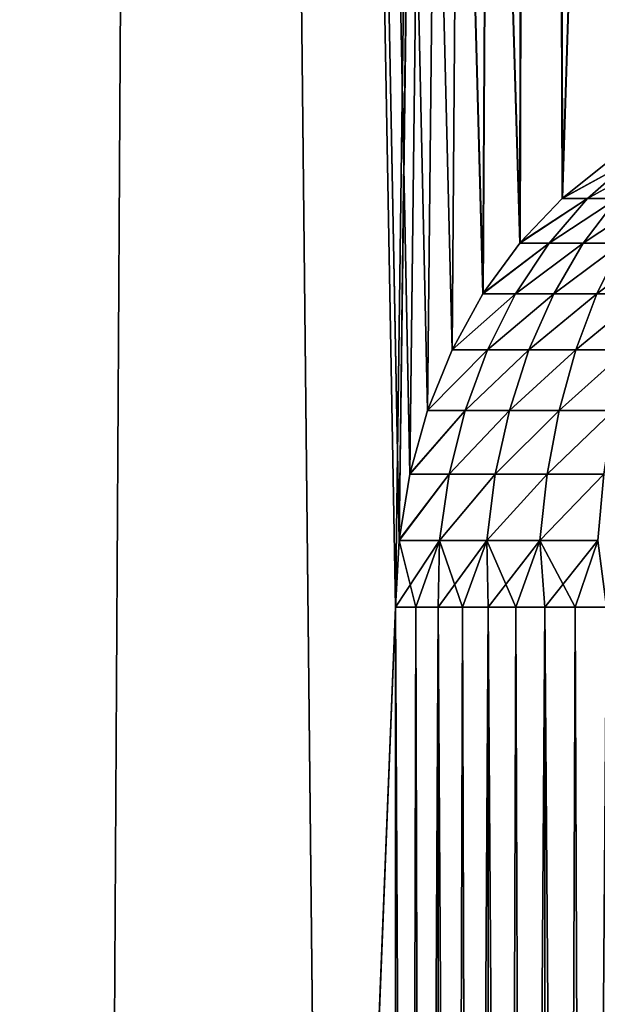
# Model space of a CAD drawing. Header units: millimetres. Extents: x -38 to 38, y -345 to 56.
# Tile 54 of 143: x -13.42 to -11.4, y 2.16 to 5.6. Entities that reach past the tile are written whole.
import ezdxf

# ---------------------------------------------------------------- set-up
doc = ezdxf.new("R2010")
doc.units = ezdxf.units.MM
doc.header["$LTSCALE"] = 33.374815
for name, color, linetype in [('1', 7, 'CONTINUOUS'), ('16', 7, 'CONTINUOUS'), ('20', 7, 'CONTINUOUS'), ('31', 7, 'CONTINUOUS'), ('34', 7, 'CONTINUOUS')]:
    doc.layers.add(name, color=color, linetype=linetype)

msp = doc.modelspace()

# ---------------------------------------------------------------- linework, layer by layer
at = {"layer": '1', "color": 32, "linetype": 'Continuous', "true_color": 0xd1691f}
for points in [[(-13.2474, -25, 16.2943), (-14.0137, 43.5, 15.6402), (-14.3319, -25, 15.3492), (-13.2474, -25, 16.2943)], [(-13.2474, -25, -16.2943), (-14.3319, -25, -15.3492), (-14.0137, 43.5, -15.6402), (-13.2474, -25, -16.2943)], [(-12.8346, 43.5, 16.6215), (-14.0137, 43.5, 15.6402), (-13.2474, -25, 16.2943), (-12.8346, 43.5, 16.6215)], [(-12.8346, 43.5, -16.6215), (-13.2474, -25, -16.2943), (-14.0137, 43.5, -15.6402), (-12.8346, 43.5, -16.6215)], [(-12.1008, -25, 17.1631), (-12.8346, 43.5, 16.6215), (-13.2474, -25, 16.2943), (-12.1008, -25, 17.1631)], [(-12.1008, 3.55, -17.1631), (-13.2474, -25, -16.2943), (-12.8346, 43.5, -16.6215), (-12.1008, 3.55, -17.1631)], [(-11.5872, 43.5, -17.5139), (-12.1008, 3.55, -17.1631), (-12.8346, 43.5, -16.6215), (-11.5872, 43.5, -17.5139)], [(-12.0506, 4.0158, 17.1984), (-12.8346, 43.5, 16.6215), (-12.051, 4.0138, 17.1981), (-12.0506, 4.0158, 17.1984)], [(-12.051, 4.0138, 17.1981), (-12.8346, 43.5, 16.6215), (-12.0882, 3.7849, 17.1719), (-12.051, 4.0138, 17.1981)], [(-12.0882, 3.7849, 17.1719), (-12.8346, 43.5, 16.6215), (-12.0884, 3.7826, 17.1718), (-12.0882, 3.7849, 17.1719)], [(-12.0884, 3.7826, 17.1718), (-12.8346, 43.5, 16.6215), (-12.1008, 3.55, 17.1631), (-12.0884, 3.7826, 17.1718)], [(-12.1008, 3.55, 17.1631), (-12.8346, 43.5, 16.6215), (-12.1008, -25, 17.1631), (-12.1008, 3.55, 17.1631)], [(-11.5872, 43.5, 17.5139), (-12.8346, 43.5, 16.6215), (-11.665, 4.8238, 17.4622), (-11.5872, 43.5, 17.5139)], [(-11.665, 4.8238, 17.4622), (-12.8346, 43.5, 16.6215), (-11.6665, 4.822, 17.4612), (-11.665, 4.8238, 17.4622)], [(-11.6665, 4.822, 17.4612), (-12.8346, 43.5, 16.6215), (-11.7942, 4.6464, 17.3752), (-11.6665, 4.822, 17.4612)], [(-11.7942, 4.6464, 17.3752), (-12.8346, 43.5, 16.6215), (-11.7954, 4.6446, 17.3744), (-11.7942, 4.6464, 17.3752)], [(-11.7954, 4.6446, 17.3744), (-12.8346, 43.5, 16.6215), (-11.9034, 4.4486, 17.3006), (-11.7954, 4.6446, 17.3744)], [(-11.9034, 4.4486, 17.3006), (-12.8346, 43.5, 16.6215), (-11.989, 4.2371, 17.2413), (-11.9034, 4.4486, 17.3006)], [(-11.989, 4.2371, 17.2413), (-12.8346, 43.5, 16.6215), (-12.0506, 4.0158, 17.1984), (-11.989, 4.2371, 17.2413)], [(-12.0884, 3.7826, -17.1718), (-12.1008, 3.55, -17.1631), (-11.5872, 43.5, -17.5139), (-12.0884, 3.7826, -17.1718)], [(-12.0882, 3.7848, -17.1719), (-12.0884, 3.7826, -17.1718), (-11.5872, 43.5, -17.5139), (-12.0882, 3.7848, -17.1719)], [(-12.051, 4.0138, -17.1981), (-12.0882, 3.7848, -17.1719), (-11.5872, 43.5, -17.5139), (-12.051, 4.0138, -17.1981)], [(-12.0506, 4.0158, -17.1984), (-12.051, 4.0138, -17.1981), (-11.5872, 43.5, -17.5139), (-12.0506, 4.0158, -17.1984)], [(-11.989, 4.2371, -17.2413), (-12.0506, 4.0158, -17.1984), (-11.5872, 43.5, -17.5139), (-11.989, 4.2371, -17.2413)], [(-11.9034, 4.4486, -17.3006), (-11.989, 4.2371, -17.2413), (-11.5872, 43.5, -17.5139), (-11.9034, 4.4486, -17.3006)], [(-11.7954, 4.6446, -17.3744), (-11.9034, 4.4486, -17.3006), (-11.5872, 43.5, -17.5139), (-11.7954, 4.6446, -17.3744)], [(-11.7942, 4.6465, -17.3752), (-11.7954, 4.6446, -17.3744), (-11.5872, 43.5, -17.5139), (-11.7942, 4.6465, -17.3752)], [(-11.6665, 4.822, -17.4612), (-11.7942, 4.6465, -17.3752), (-11.5872, 43.5, -17.5139), (-11.6665, 4.822, -17.4612)], [(-11.6649, 4.8238, -17.4622), (-11.6665, 4.822, -17.4612), (-11.5872, 43.5, -17.5139), (-11.6649, 4.8238, -17.4622)], [(-11.5187, 4.9775, 17.559), (-11.5872, 43.5, 17.5139), (-11.665, 4.8238, 17.4622), (-11.5187, 4.9775, 17.559)], [(-11.5187, 4.9775, -17.559), (-11.6649, 4.8238, -17.4622), (-11.5872, 43.5, -17.5139), (-11.5187, 4.9775, -17.559)], [(-10.2778, 43.5, -18.313), (-11.5187, 4.9775, -17.559), (-11.5872, 43.5, -17.5139), (-10.2778, 43.5, -18.313)], [(-11.5171, 4.979, 17.5601), (-11.5872, 43.5, 17.5139), (-11.5187, 4.9775, 17.559), (-11.5171, 4.979, 17.5601)], [(-10.2778, 43.5, 18.313), (-11.5872, 43.5, 17.5139), (-10.4133, 5.35, 18.2363), (-10.2778, 43.5, 18.313)], [(-10.4133, 5.35, 18.2363), (-11.5872, 43.5, 17.5139), (-10.5, 5.35, 18.1865), (-10.4133, 5.35, 18.2363)], [(-10.5, 5.35, 18.1865), (-11.5872, 43.5, 17.5139), (-10.5865, 5.35, 18.1363), (-10.5, 5.35, 18.1865)], [(-10.5865, 5.35, 18.1363), (-11.5872, 43.5, 17.5139), (-10.7887, 5.3346, 18.0168), (-10.5865, 5.35, 18.1363)], [(-10.7887, 5.3346, 18.0168), (-11.5872, 43.5, 17.5139), (-10.9864, 5.2886, 17.8969), (-10.7887, 5.3346, 18.0168)], [(-10.9864, 5.2886, 17.8969), (-11.5872, 43.5, 17.5139), (-11.176, 5.2128, 17.7791), (-10.9864, 5.2886, 17.8969)], [(-11.176, 5.2128, 17.7791), (-11.5872, 43.5, 17.5139), (-11.3544, 5.1085, 17.6657), (-11.176, 5.2128, 17.7791)], [(-11.3544, 5.1085, 17.6657), (-11.5872, 43.5, 17.5139), (-11.5171, 4.979, 17.5601), (-11.3544, 5.1085, 17.6657)], [(-11.5171, 4.979, -17.5601), (-11.5187, 4.9775, -17.559), (-10.2778, 43.5, -18.313), (-11.5171, 4.979, -17.5601)], [(-11.3544, 5.1085, -17.6657), (-11.5171, 4.979, -17.5601), (-10.2778, 43.5, -18.313), (-11.3544, 5.1085, -17.6657)], [(-12.1008, -25, -17.1631), (-13.2474, -25, -16.2943), (-12.1008, 3.55, -17.1631), (-12.1008, -25, -17.1631)]]:
    msp.add_3dface(points, dxfattribs=at)
at = {"layer": '16', "color": 32, "linetype": 'Continuous', "true_color": 0xd1691f}
for points in [[(-11.9514, 3.55, -16.9603), (-12.1008, -25, -17.1631), (-12.0294, 3.55, -17.0592), (-11.9514, 3.55, -16.9603)], [(-11.9514, -25, -16.9603), (-12.1008, -25, -17.1631), (-11.9514, 3.55, -16.9603), (-11.9514, -25, -16.9603)], [(-12.1008, -25, -17.1631), (-12.1008, 3.55, -17.1631), (-12.0294, 3.55, -17.0592), (-12.1008, -25, -17.1631)], [(-11.8669, 3.55, -16.8668), (-11.9514, -25, -16.9603), (-11.9514, 3.55, -16.9603), (-11.8669, 3.55, -16.8668)], [(-11.7764, -25, -16.7791), (-11.9514, -25, -16.9603), (-11.7764, 3.55, -16.7791), (-11.7764, -25, -16.7791)], [(-11.7764, 3.55, -16.7791), (-11.9514, -25, -16.9603), (-11.8669, 3.55, -16.8668), (-11.7764, 3.55, -16.7791)], [(-11.5791, -25, -16.6227), (-11.7764, -25, -16.7791), (-11.579, 3.55, -16.6227), (-11.5791, -25, -16.6227)], [(-11.579, 3.55, -16.6227), (-11.7764, -25, -16.7791), (-11.6803, 3.55, -16.6976), (-11.579, 3.55, -16.6227)], [(-11.6803, 3.55, -16.6976), (-11.7764, -25, -16.7791), (-11.7764, 3.55, -16.7791), (-11.6803, 3.55, -16.6976)], [(-11.3627, -25, -16.4937), (-11.5791, -25, -16.6227), (-11.3627, 3.55, -16.4937), (-11.3627, -25, -16.4937)], [(-11.3627, 3.55, -16.4937), (-11.5791, -25, -16.6227), (-11.473, 3.55, -16.5546), (-11.3627, 3.55, -16.4937)], [(-11.473, 3.55, -16.5546), (-11.5791, -25, -16.6227), (-11.579, 3.55, -16.6227), (-11.473, 3.55, -16.5546)]]:
    msp.add_3dface(points, dxfattribs=at)
at = {"layer": '20', "color": 32, "linetype": 'Continuous', "true_color": 0xd1691f}
for points in [[(-12.1008, 3.55, 17.1631), (-11.9514, -25, 16.9603), (-12.0294, 3.55, 17.0592), (-12.1008, 3.55, 17.1631)], [(-12.1008, 3.55, 17.1631), (-12.1008, -25, 17.1631), (-11.9514, -25, 16.9603), (-12.1008, 3.55, 17.1631)], [(-12.0294, 3.55, 17.0592), (-11.9514, -25, 16.9603), (-11.9514, 3.55, 16.9603), (-12.0294, 3.55, 17.0592)], [(-11.9514, 3.55, 16.9603), (-11.7764, -25, 16.7791), (-11.8669, 3.55, 16.8668), (-11.9514, 3.55, 16.9603)], [(-11.9514, -25, 16.9603), (-11.7764, -25, 16.7791), (-11.9514, 3.55, 16.9603), (-11.9514, -25, 16.9603)], [(-11.8669, 3.55, 16.8668), (-11.7764, -25, 16.7791), (-11.7764, 3.55, 16.7791), (-11.8669, 3.55, 16.8668)], [(-11.7764, 3.55, 16.7791), (-11.5791, -25, 16.6227), (-11.6803, 3.55, 16.6976), (-11.7764, 3.55, 16.7791)], [(-11.7764, -25, 16.7791), (-11.5791, -25, 16.6227), (-11.7764, 3.55, 16.7791), (-11.7764, -25, 16.7791)], [(-11.6803, 3.55, 16.6976), (-11.5791, -25, 16.6227), (-11.579, 3.55, 16.6227), (-11.6803, 3.55, 16.6976)], [(-11.5791, -25, 16.6227), (-11.3627, -25, 16.4937), (-11.579, 3.55, 16.6227), (-11.5791, -25, 16.6227)], [(-11.579, 3.55, 16.6227), (-11.3627, -25, 16.4937), (-11.473, 3.55, 16.5546), (-11.579, 3.55, 16.6227)], [(-11.473, 3.55, 16.5546), (-11.3627, -25, 16.4937), (-11.3627, 3.55, 16.4937), (-11.473, 3.55, 16.5546)]]:
    msp.add_3dface(points, dxfattribs=at)
at = {"layer": '31', "color": 32, "linetype": 'Continuous', "true_color": 0xd1691f}
for points in [[(-11.5187, 4.9775, -17.559), (-11.2803, 5.1085, -17.5602), (-11.4299, 4.9775, -17.4336), (-11.5187, 4.9775, -17.559)], [(-11.5187, 4.9775, -17.559), (-11.5171, 4.979, -17.5601), (-11.2803, 5.1085, -17.5602), (-11.5187, 4.9775, -17.559)], [(-11.5171, 4.979, -17.5601), (-11.3544, 5.1085, -17.6657), (-11.2803, 5.1085, -17.5602), (-11.5171, 4.979, -17.5601)], [(-11.2803, 5.1085, -17.5602), (-11.1934, 5.1085, -17.4651), (-11.4299, 4.9775, -17.4336), (-11.2803, 5.1085, -17.5602)], [(-11.4299, 4.9775, -17.4336), (-11.1934, 5.1085, -17.4651), (-11.3257, 4.9775, -17.3206), (-11.4299, 4.9775, -17.4336)], [(-11.6665, 4.822, -17.4612), (-11.6649, 4.8238, -17.4622), (-11.4299, 4.9775, -17.4336), (-11.6665, 4.822, -17.4612)], [(-11.6665, 4.822, -17.4612), (-11.4299, 4.9775, -17.4336), (-11.5642, 4.822, -17.318), (-11.6665, 4.822, -17.4612)], [(-11.6649, 4.8238, -17.4622), (-11.5187, 4.9775, -17.559), (-11.4299, 4.9775, -17.4336), (-11.6649, 4.8238, -17.4622)], [(-11.4299, 4.9775, -17.4336), (-11.3257, 4.9775, -17.3206), (-11.5642, 4.822, -17.318), (-11.4299, 4.9775, -17.4336)], [(-11.5642, 4.822, -17.318), (-11.3257, 4.9775, -17.3206), (-11.4445, 4.822, -17.1891), (-11.5642, 4.822, -17.318)], [(-11.3257, 4.9775, -17.3206), (-11.2079, 4.9775, -17.2219), (-11.4445, 4.822, -17.1891), (-11.3257, 4.9775, -17.3206)], [(-11.4445, 4.822, -17.1891), (-11.2079, 4.9775, -17.2219), (-11.3092, 4.822, -17.0766), (-11.4445, 4.822, -17.1891)], [(-11.7954, 4.6446, -17.3744), (-11.5642, 4.822, -17.318), (-11.6812, 4.6446, -17.2158), (-11.7954, 4.6446, -17.3744)], [(-11.7954, 4.6446, -17.3744), (-11.7942, 4.6465, -17.3752), (-11.5642, 4.822, -17.318), (-11.7954, 4.6446, -17.3744)], [(-11.7942, 4.6465, -17.3752), (-11.6665, 4.822, -17.4612), (-11.5642, 4.822, -17.318), (-11.7942, 4.6465, -17.3752)], [(-11.5642, 4.822, -17.318), (-11.4445, 4.822, -17.1891), (-11.6812, 4.6446, -17.2158), (-11.5642, 4.822, -17.318)], [(-11.6812, 4.6446, -17.2158), (-11.4445, 4.822, -17.1891), (-11.5478, 4.6446, -17.0731), (-11.6812, 4.6446, -17.2158)], [(-11.4445, 4.822, -17.1891), (-11.3092, 4.822, -17.0766), (-11.5478, 4.6446, -17.0731), (-11.4445, 4.822, -17.1891)], [(-11.5478, 4.6446, -17.0731), (-11.3092, 4.822, -17.0766), (-11.3973, 4.6446, -16.9486), (-11.5478, 4.6446, -17.0731)], [(-11.3092, 4.822, -17.0766), (-11.1607, 4.822, -16.9822), (-11.3973, 4.6446, -16.9486), (-11.3092, 4.822, -17.0766)], [(-11.3973, 4.6446, -16.9486), (-11.1607, 4.822, -16.9822), (-11.2321, 4.6446, -16.8443), (-11.3973, 4.6446, -16.9486)], [(-11.9034, 4.4486, -17.3006), (-11.6812, 4.6446, -17.2158), (-11.7792, 4.4486, -17.1292), (-11.9034, 4.4486, -17.3006)], [(-11.9034, 4.4486, -17.3006), (-11.7954, 4.6446, -17.3744), (-11.6812, 4.6446, -17.2158), (-11.9034, 4.4486, -17.3006)], [(-11.6812, 4.6446, -17.2158), (-11.5478, 4.6446, -17.0731), (-11.7792, 4.4486, -17.1292), (-11.6812, 4.6446, -17.2158)], [(-11.7792, 4.4486, -17.1292), (-11.5478, 4.6446, -17.0731), (-11.6343, 4.4486, -16.975), (-11.7792, 4.4486, -17.1292)], [(-11.6343, 4.4486, -16.975), (-11.3973, 4.6446, -16.9486), (-11.4709, 4.4486, -16.8405), (-11.6343, 4.4486, -16.975)], [(-11.5478, 4.6446, -17.0731), (-11.3973, 4.6446, -16.9486), (-11.6343, 4.4486, -16.975), (-11.5478, 4.6446, -17.0731)], [(-11.4709, 4.4486, -16.8405), (-11.2321, 4.6446, -16.8443), (-11.2917, 4.4486, -16.7279), (-11.4709, 4.4486, -16.8405)], [(-11.3973, 4.6446, -16.9486), (-11.2321, 4.6446, -16.8443), (-11.4709, 4.4486, -16.8405), (-11.3973, 4.6446, -16.9486)], [(-11.989, 4.2371, -17.2413), (-11.7792, 4.4486, -17.1292), (-11.8569, 4.2371, -17.0598), (-11.989, 4.2371, -17.2413)], [(-11.989, 4.2371, -17.2413), (-11.9034, 4.4486, -17.3006), (-11.7792, 4.4486, -17.1292), (-11.989, 4.2371, -17.2413)], [(-11.7792, 4.4486, -17.1292), (-11.6343, 4.4486, -16.975), (-11.8569, 4.2371, -17.0598), (-11.7792, 4.4486, -17.1292)], [(-11.8569, 4.2371, -17.0598), (-11.6343, 4.4486, -16.975), (-11.7027, 4.2371, -16.8965), (-11.8569, 4.2371, -17.0598)], [(-11.6343, 4.4486, -16.975), (-11.4709, 4.4486, -16.8405), (-11.7027, 4.2371, -16.8965), (-11.6343, 4.4486, -16.975)], [(-11.7027, 4.2371, -16.8965), (-11.4709, 4.4486, -16.8405), (-11.5291, 4.2371, -16.7542), (-11.7027, 4.2371, -16.8965)], [(-11.5291, 4.2371, -16.7542), (-11.2917, 4.4486, -16.7279), (-11.3387, 4.2371, -16.635), (-11.5291, 4.2371, -16.7542)], [(-11.4709, 4.4486, -16.8405), (-11.2917, 4.4486, -16.7279), (-11.5291, 4.2371, -16.7542), (-11.4709, 4.4486, -16.8405)], [(-12.051, 4.0138, -17.1981), (-11.8569, 4.2371, -17.0598), (-11.913, 4.0138, -17.0092), (-12.051, 4.0138, -17.1981)], [(-12.051, 4.0138, -17.1981), (-12.0506, 4.0158, -17.1984), (-11.8569, 4.2371, -17.0598), (-12.051, 4.0138, -17.1981)], [(-12.0506, 4.0158, -17.1984), (-11.989, 4.2371, -17.2413), (-11.8569, 4.2371, -17.0598), (-12.0506, 4.0158, -17.1984)], [(-11.8569, 4.2371, -17.0598), (-11.7027, 4.2371, -16.8965), (-11.913, 4.0138, -17.0092), (-11.8569, 4.2371, -17.0598)], [(-11.913, 4.0138, -17.0092), (-11.7027, 4.2371, -16.8965), (-11.7522, 4.0138, -16.8394), (-11.913, 4.0138, -17.0092)], [(-11.7027, 4.2371, -16.8965), (-11.5291, 4.2371, -16.7542), (-11.7522, 4.0138, -16.8394), (-11.7027, 4.2371, -16.8965)], [(-11.7522, 4.0138, -16.8394), (-11.5291, 4.2371, -16.7542), (-11.5711, 4.0138, -16.6914), (-11.7522, 4.0138, -16.8394)], [(-11.5291, 4.2371, -16.7542), (-11.3387, 4.2371, -16.635), (-11.5711, 4.0138, -16.6914), (-11.5291, 4.2371, -16.7542)], [(-11.5711, 4.0138, -16.6914), (-11.3387, 4.2371, -16.635), (-11.3727, 4.0138, -16.5676), (-11.5711, 4.0138, -16.6914)], [(-12.0884, 3.7826, -17.1718), (-12.0882, 3.7848, -17.1719), (-11.913, 4.0138, -17.0092), (-12.0884, 3.7826, -17.1718)], [(-12.0884, 3.7826, -17.1718), (-11.913, 4.0138, -17.0092), (-11.9469, 3.7826, -16.9785), (-12.0884, 3.7826, -17.1718)], [(-12.0882, 3.7848, -17.1719), (-12.051, 4.0138, -17.1981), (-11.913, 4.0138, -17.0092), (-12.0882, 3.7848, -17.1719)], [(-11.913, 4.0138, -17.0092), (-11.7522, 4.0138, -16.8394), (-11.9469, 3.7826, -16.9785), (-11.913, 4.0138, -17.0092)], [(-11.9469, 3.7826, -16.9785), (-11.7522, 4.0138, -16.8394), (-11.7821, 3.7826, -16.8048), (-11.9469, 3.7826, -16.9785)], [(-11.7522, 4.0138, -16.8394), (-11.5711, 4.0138, -16.6914), (-11.7821, 3.7826, -16.8048), (-11.7522, 4.0138, -16.8394)], [(-11.7821, 3.7826, -16.8048), (-11.5711, 4.0138, -16.6914), (-11.5965, 3.7826, -16.6534), (-11.7821, 3.7826, -16.8048)], [(-11.5711, 4.0138, -16.6914), (-11.3727, 4.0138, -16.5676), (-11.5965, 3.7826, -16.6534), (-11.5711, 4.0138, -16.6914)], [(-11.5965, 3.7826, -16.6534), (-11.3727, 4.0138, -16.5676), (-11.3932, 3.7826, -16.5267), (-11.5965, 3.7826, -16.6534)], [(-12.0294, 3.55, -17.0592), (-12.1008, 3.55, -17.1631), (-11.9469, 3.7826, -16.9785), (-12.0294, 3.55, -17.0592)], [(-12.1008, 3.55, -17.1631), (-12.0884, 3.7826, -17.1718), (-11.9469, 3.7826, -16.9785), (-12.1008, 3.55, -17.1631)], [(-11.9514, 3.55, -16.9603), (-12.0294, 3.55, -17.0592), (-11.9469, 3.7826, -16.9785), (-11.9514, 3.55, -16.9603)], [(-11.8669, 3.55, -16.8668), (-11.9514, 3.55, -16.9603), (-11.7821, 3.7826, -16.8048), (-11.8669, 3.55, -16.8668)], [(-11.9514, 3.55, -16.9603), (-11.9469, 3.7826, -16.9785), (-11.7821, 3.7826, -16.8048), (-11.9514, 3.55, -16.9603)], [(-11.7764, 3.55, -16.7791), (-11.8669, 3.55, -16.8668), (-11.7821, 3.7826, -16.8048), (-11.7764, 3.55, -16.7791)], [(-11.7764, 3.55, -16.7791), (-11.7821, 3.7826, -16.8048), (-11.5965, 3.7826, -16.6534), (-11.7764, 3.55, -16.7791)], [(-11.6803, 3.55, -16.6976), (-11.7764, 3.55, -16.7791), (-11.5965, 3.7826, -16.6534), (-11.6803, 3.55, -16.6976)], [(-11.579, 3.55, -16.6227), (-11.6803, 3.55, -16.6976), (-11.5965, 3.7826, -16.6534), (-11.579, 3.55, -16.6227)], [(-11.579, 3.55, -16.6227), (-11.5965, 3.7826, -16.6534), (-11.3932, 3.7826, -16.5267), (-11.579, 3.55, -16.6227)], [(-11.473, 3.55, -16.5546), (-11.579, 3.55, -16.6227), (-11.3932, 3.7826, -16.5267), (-11.473, 3.55, -16.5546)], [(-11.3627, 3.55, -16.4937), (-11.473, 3.55, -16.5546), (-11.3932, 3.7826, -16.5267), (-11.3627, 3.55, -16.4937)]]:
    msp.add_3dface(points, dxfattribs=at)
at = {"layer": '34', "color": 32, "linetype": 'Continuous', "true_color": 0xd1691f}
for points in [[(-11.2803, 5.1085, 17.5602), (-11.5187, 4.9775, 17.559), (-11.4299, 4.9775, 17.4336), (-11.2803, 5.1085, 17.5602)], [(-11.5171, 4.979, 17.5601), (-11.5187, 4.9775, 17.559), (-11.2803, 5.1085, 17.5602), (-11.5171, 4.979, 17.5601)], [(-11.3544, 5.1085, 17.6657), (-11.5171, 4.979, 17.5601), (-11.2803, 5.1085, 17.5602), (-11.3544, 5.1085, 17.6657)], [(-11.1934, 5.1085, 17.4651), (-11.2803, 5.1085, 17.5602), (-11.4299, 4.9775, 17.4336), (-11.1934, 5.1085, 17.4651)], [(-11.3257, 4.9775, 17.3206), (-11.1934, 5.1085, 17.4651), (-11.4299, 4.9775, 17.4336), (-11.3257, 4.9775, 17.3206)], [(-11.4299, 4.9775, 17.4336), (-11.6665, 4.822, 17.4612), (-11.5642, 4.822, 17.318), (-11.4299, 4.9775, 17.4336)], [(-11.665, 4.8238, 17.4622), (-11.6665, 4.822, 17.4612), (-11.4299, 4.9775, 17.4336), (-11.665, 4.8238, 17.4622)], [(-11.5187, 4.9775, 17.559), (-11.665, 4.8238, 17.4622), (-11.4299, 4.9775, 17.4336), (-11.5187, 4.9775, 17.559)], [(-11.3257, 4.9775, 17.3206), (-11.4299, 4.9775, 17.4336), (-11.5642, 4.822, 17.318), (-11.3257, 4.9775, 17.3206)], [(-11.4445, 4.822, 17.1891), (-11.3257, 4.9775, 17.3206), (-11.5642, 4.822, 17.318), (-11.4445, 4.822, 17.1891)], [(-11.2079, 4.9775, 17.2219), (-11.3257, 4.9775, 17.3206), (-11.4445, 4.822, 17.1891), (-11.2079, 4.9775, 17.2219)], [(-11.3092, 4.822, 17.0766), (-11.2079, 4.9775, 17.2219), (-11.4445, 4.822, 17.1891), (-11.3092, 4.822, 17.0766)], [(-11.7942, 4.6464, 17.3752), (-11.7954, 4.6446, 17.3744), (-11.5642, 4.822, 17.318), (-11.7942, 4.6464, 17.3752)], [(-11.5642, 4.822, 17.318), (-11.7954, 4.6446, 17.3744), (-11.6812, 4.6446, 17.2158), (-11.5642, 4.822, 17.318)], [(-11.6665, 4.822, 17.4612), (-11.7942, 4.6464, 17.3752), (-11.5642, 4.822, 17.318), (-11.6665, 4.822, 17.4612)], [(-11.4445, 4.822, 17.1891), (-11.5642, 4.822, 17.318), (-11.6812, 4.6446, 17.2158), (-11.4445, 4.822, 17.1891)], [(-11.5478, 4.6446, 17.0731), (-11.4445, 4.822, 17.1891), (-11.6812, 4.6446, 17.2158), (-11.5478, 4.6446, 17.0731)], [(-11.3092, 4.822, 17.0766), (-11.4445, 4.822, 17.1891), (-11.5478, 4.6446, 17.0731), (-11.3092, 4.822, 17.0766)], [(-11.3973, 4.6446, 16.9486), (-11.3092, 4.822, 17.0766), (-11.5478, 4.6446, 17.0731), (-11.3973, 4.6446, 16.9486)], [(-11.1607, 4.822, 16.9822), (-11.3092, 4.822, 17.0766), (-11.3973, 4.6446, 16.9486), (-11.1607, 4.822, 16.9822)], [(-11.2321, 4.6446, 16.8443), (-11.1607, 4.822, 16.9822), (-11.3973, 4.6446, 16.9486), (-11.2321, 4.6446, 16.8443)], [(-11.6812, 4.6446, 17.2158), (-11.9034, 4.4486, 17.3006), (-11.7792, 4.4486, 17.1292), (-11.6812, 4.6446, 17.2158)], [(-11.7954, 4.6446, 17.3744), (-11.9034, 4.4486, 17.3006), (-11.6812, 4.6446, 17.2158), (-11.7954, 4.6446, 17.3744)], [(-11.5478, 4.6446, 17.0731), (-11.6812, 4.6446, 17.2158), (-11.7792, 4.4486, 17.1292), (-11.5478, 4.6446, 17.0731)], [(-11.6343, 4.4486, 16.975), (-11.5478, 4.6446, 17.0731), (-11.7792, 4.4486, 17.1292), (-11.6343, 4.4486, 16.975)], [(-11.3973, 4.6446, 16.9486), (-11.5478, 4.6446, 17.0731), (-11.6343, 4.4486, 16.975), (-11.3973, 4.6446, 16.9486)], [(-11.4709, 4.4486, 16.8405), (-11.3973, 4.6446, 16.9486), (-11.6343, 4.4486, 16.975), (-11.4709, 4.4486, 16.8405)], [(-11.2321, 4.6446, 16.8443), (-11.3973, 4.6446, 16.9486), (-11.4709, 4.4486, 16.8405), (-11.2321, 4.6446, 16.8443)], [(-11.2917, 4.4486, 16.7279), (-11.2321, 4.6446, 16.8443), (-11.4709, 4.4486, 16.8405), (-11.2917, 4.4486, 16.7279)], [(-11.7792, 4.4486, 17.1292), (-11.989, 4.2371, 17.2413), (-11.8569, 4.2371, 17.0598), (-11.7792, 4.4486, 17.1292)], [(-11.9034, 4.4486, 17.3006), (-11.989, 4.2371, 17.2413), (-11.7792, 4.4486, 17.1292), (-11.9034, 4.4486, 17.3006)], [(-11.6343, 4.4486, 16.975), (-11.7792, 4.4486, 17.1292), (-11.8569, 4.2371, 17.0598), (-11.6343, 4.4486, 16.975)], [(-11.7027, 4.2371, 16.8965), (-11.6343, 4.4486, 16.975), (-11.8569, 4.2371, 17.0598), (-11.7027, 4.2371, 16.8965)], [(-11.4709, 4.4486, 16.8405), (-11.6343, 4.4486, 16.975), (-11.7027, 4.2371, 16.8965), (-11.4709, 4.4486, 16.8405)], [(-11.5291, 4.2371, 16.7542), (-11.4709, 4.4486, 16.8405), (-11.7027, 4.2371, 16.8965), (-11.5291, 4.2371, 16.7542)], [(-11.2917, 4.4486, 16.7279), (-11.4709, 4.4486, 16.8405), (-11.5291, 4.2371, 16.7542), (-11.2917, 4.4486, 16.7279)], [(-11.3387, 4.2371, 16.635), (-11.2917, 4.4486, 16.7279), (-11.5291, 4.2371, 16.7542), (-11.3387, 4.2371, 16.635)], [(-11.8569, 4.2371, 17.0598), (-12.051, 4.0138, 17.1981), (-11.913, 4.0138, 17.0092), (-11.8569, 4.2371, 17.0598)], [(-12.0506, 4.0158, 17.1984), (-12.051, 4.0138, 17.1981), (-11.8569, 4.2371, 17.0598), (-12.0506, 4.0158, 17.1984)], [(-11.989, 4.2371, 17.2413), (-12.0506, 4.0158, 17.1984), (-11.8569, 4.2371, 17.0598), (-11.989, 4.2371, 17.2413)], [(-11.7027, 4.2371, 16.8965), (-11.8569, 4.2371, 17.0598), (-11.913, 4.0138, 17.0092), (-11.7027, 4.2371, 16.8965)], [(-11.7522, 4.0138, 16.8394), (-11.7027, 4.2371, 16.8965), (-11.913, 4.0138, 17.0092), (-11.7522, 4.0138, 16.8394)], [(-11.5291, 4.2371, 16.7542), (-11.7027, 4.2371, 16.8965), (-11.7522, 4.0138, 16.8394), (-11.5291, 4.2371, 16.7542)], [(-11.5711, 4.0138, 16.6914), (-11.5291, 4.2371, 16.7542), (-11.7522, 4.0138, 16.8394), (-11.5711, 4.0138, 16.6914)], [(-11.3387, 4.2371, 16.635), (-11.5291, 4.2371, 16.7542), (-11.5711, 4.0138, 16.6914), (-11.3387, 4.2371, 16.635)], [(-11.3727, 4.0138, 16.5676), (-11.3387, 4.2371, 16.635), (-11.5711, 4.0138, 16.6914), (-11.3727, 4.0138, 16.5676)], [(-11.913, 4.0138, 17.0092), (-12.0884, 3.7826, 17.1718), (-11.9469, 3.7826, 16.9785), (-11.913, 4.0138, 17.0092)], [(-12.0882, 3.7849, 17.1719), (-12.0884, 3.7826, 17.1718), (-11.913, 4.0138, 17.0092), (-12.0882, 3.7849, 17.1719)], [(-12.051, 4.0138, 17.1981), (-12.0882, 3.7849, 17.1719), (-11.913, 4.0138, 17.0092), (-12.051, 4.0138, 17.1981)], [(-11.7522, 4.0138, 16.8394), (-11.913, 4.0138, 17.0092), (-11.9469, 3.7826, 16.9785), (-11.7522, 4.0138, 16.8394)], [(-11.7821, 3.7826, 16.8048), (-11.7522, 4.0138, 16.8394), (-11.9469, 3.7826, 16.9785), (-11.7821, 3.7826, 16.8048)], [(-11.5711, 4.0138, 16.6914), (-11.7522, 4.0138, 16.8394), (-11.7821, 3.7826, 16.8048), (-11.5711, 4.0138, 16.6914)], [(-11.5965, 3.7826, 16.6534), (-11.5711, 4.0138, 16.6914), (-11.7821, 3.7826, 16.8048), (-11.5965, 3.7826, 16.6534)], [(-11.3727, 4.0138, 16.5676), (-11.5711, 4.0138, 16.6914), (-11.5965, 3.7826, 16.6534), (-11.3727, 4.0138, 16.5676)], [(-11.3932, 3.7826, 16.5267), (-11.3727, 4.0138, 16.5676), (-11.5965, 3.7826, 16.6534), (-11.3932, 3.7826, 16.5267)], [(-12.0884, 3.7826, 17.1718), (-12.1008, 3.55, 17.1631), (-12.0294, 3.55, 17.0592), (-12.0884, 3.7826, 17.1718)], [(-12.0884, 3.7826, 17.1718), (-12.0294, 3.55, 17.0592), (-11.9469, 3.7826, 16.9785), (-12.0884, 3.7826, 17.1718)], [(-12.0294, 3.55, 17.0592), (-11.9514, 3.55, 16.9603), (-11.9469, 3.7826, 16.9785), (-12.0294, 3.55, 17.0592)], [(-11.9514, 3.55, 16.9603), (-11.8669, 3.55, 16.8668), (-11.9469, 3.7826, 16.9785), (-11.9514, 3.55, 16.9603)], [(-11.8669, 3.55, 16.8668), (-11.7821, 3.7826, 16.8048), (-11.9469, 3.7826, 16.9785), (-11.8669, 3.55, 16.8668)], [(-11.8669, 3.55, 16.8668), (-11.7764, 3.55, 16.7791), (-11.7821, 3.7826, 16.8048), (-11.8669, 3.55, 16.8668)], [(-11.7764, 3.55, 16.7791), (-11.6803, 3.55, 16.6976), (-11.7821, 3.7826, 16.8048), (-11.7764, 3.55, 16.7791)], [(-11.6803, 3.55, 16.6976), (-11.5965, 3.7826, 16.6534), (-11.7821, 3.7826, 16.8048), (-11.6803, 3.55, 16.6976)], [(-11.6803, 3.55, 16.6976), (-11.579, 3.55, 16.6227), (-11.5965, 3.7826, 16.6534), (-11.6803, 3.55, 16.6976)], [(-11.579, 3.55, 16.6227), (-11.473, 3.55, 16.5546), (-11.5965, 3.7826, 16.6534), (-11.579, 3.55, 16.6227)], [(-11.473, 3.55, 16.5546), (-11.3932, 3.7826, 16.5267), (-11.5965, 3.7826, 16.6534), (-11.473, 3.55, 16.5546)], [(-11.473, 3.55, 16.5546), (-11.3627, 3.55, 16.4937), (-11.3932, 3.7826, 16.5267), (-11.473, 3.55, 16.5546)]]:
    msp.add_3dface(points, dxfattribs=at)

doc.saveas('drawing.dxf')
